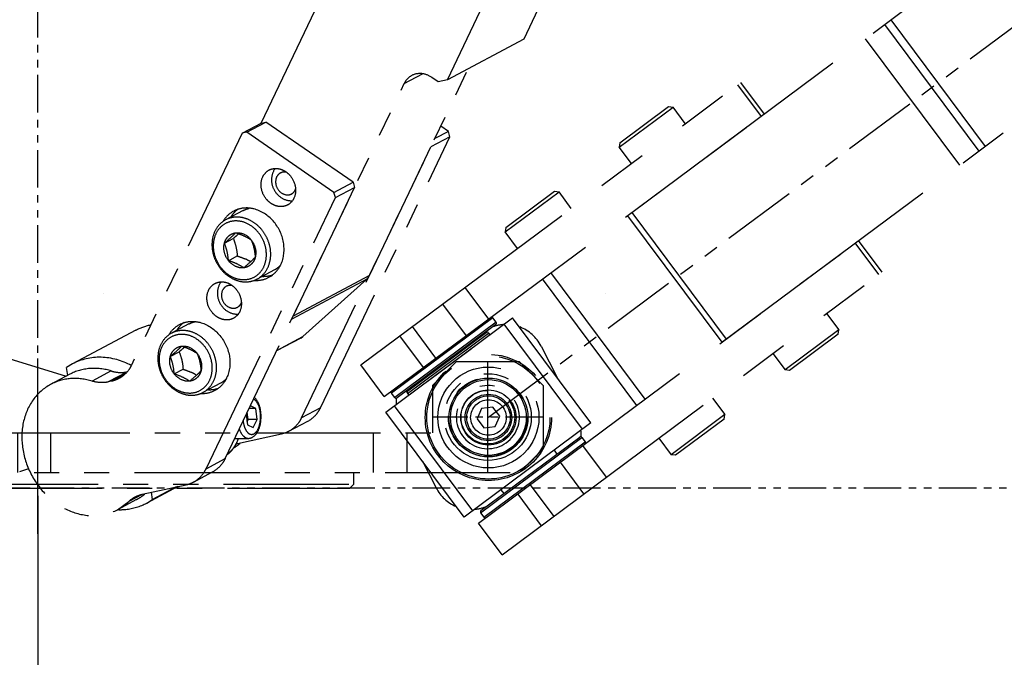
# Model space of a CAD drawing. Header units: millimetres. Extents: x 0 to 7560, y 0 to 5346.
# Tile 125 of 149: x 3840 to 3965, y 1999 to 2079. Entities that reach past the tile are written whole.
import ezdxf

# ---------------------------------------------------------------- set-up
doc = ezdxf.new("R2010")
doc.units = ezdxf.units.MM
for name, pattern in [('CENTER', [50.8, 31.75, -6.35, 6.35, -6.35]), ('PHANTOM', [63.5, 31.75, -6.35, 6.35, -6.35, 6.35, -6.35]), ('PHANTOM2', [31.75, 15.875, -3.175, 3.175, -3.175, 3.175, -3.175])]:
    doc.linetypes.add(name, pattern=pattern)
for name, color, linetype in [('DEFAULT_1', 7, 'CENTER'), ('DUMMY_BOLT_M3_8_SWPW_PBL105', 7, 'Continuous'), ('DUMMY_BOLT_M3_8_SWPW_PBL9', 7, 'Continuous'), ('DUMMY_BOLT_M5_10_PBL106', 7, 'Continuous'), ('DUMMY_BOLT_M5_10_PBL107', 7, 'Continuous'), ('DUMMY_BOLT_M5_10_PBL109', 7, 'Continuous'), ('DUMMY_BOLT_M5_10_PBL110', 7, 'Continuous'), ('DUMMY_BOLT_M5_10_PBL176', 7, 'Continuous'), ('DUMMY_BOLT_M5_10_PBL177', 7, 'Continuous'), ('M2002401_PBL98', 7, 'Continuous'), ('M2002501_PBL1482', 7, 'Continuous'), ('M2002501_PBL1595', 7, 'Continuous'), ('M2003001_PBL1', 7, 'Continuous'), ('M2302101_PBL100', 7, 'Continuous'), ('M2302101_PBL21', 7, 'Continuous'), ('M2302301_PBL22', 7, 'Continuous'), ('M2302301_PBL99', 7, 'Continuous'), ('M2302501_PBL108', 7, 'Continuous'), ('M2302701_PBL23', 7, 'Continuous'), ('M2303001_PBL15', 7, 'Continuous'), ('M2303201_PBL62', 7, 'Continuous'), ('M2410502_PBL135', 7, 'Continuous'), ('MISUMI_BD-13_PBL1594', 7, 'Continuous'), ('MISUMI_BD-13_PBL87', 7, 'Continuous'), ('MISUMI_BD-13_PBL88', 7, 'Continuous'), ('MISUMI_MS5-8_PBL1483', 7, 'Continuous'), ('MISUMI_MS5-8_PBL1484', 7, 'Continuous'), ('NSK_F687ZZ1_PBL101', 7, 'Continuous'), ('NSK_F687ZZ1_PBL102', 7, 'Continuous'), ('NSK_F687ZZ1_PBL1593', 7, 'Continuous')]:
    doc.layers.add(name, color=color, linetype=linetype)
doc.styles.add('ROMANS', font='romans.shx', dxfattribs={"oblique": 10, "bigfont": 'whgtxt.shx'})
doc.dimstyles.new('zeus', dxfattribs={"dimtxt": 30, "dimasz": 25, "dimexe": 1, "dimexo": 1, "dimgap": 10, "dimtad": 1, "dimdsep": 46, "dimtxsty": 'ROMANS', "dimcen": 0, "dimclrd": 1, "dimclre": 1, "dimclrt": 2, "dimazin": 2, "dimtfac": 1, "dimtmove": 0, "dimatfit": 3, "dimfxl": 1, "dimarcsym": 0})

# ---------------------------------------------------------------- blocks, each defined once
blk = doc.blocks.new('*D2344')
at = {"color": 1, "lineweight": -2, "ltscale": 0.3, "transparency": 16777216}
for p, q in [((3841.69, 2320.01), (3523.05, 2320.01)), ((3524.05, 2045.01), (3524.05, 2295.01)), ((3841.69, 2020.01), (3523.05, 2020.01))]:
    blk.add_line(p, q, dxfattribs=at)
at = {"color": 1, "ltscale": 0.3, "transparency": 16777216}
for points in [[(3519.88, 2295.01), (3528.21, 2295.01), (3524.05, 2320.01)], [(3519.88, 2045.01), (3528.21, 2045.01), (3524.05, 2020.01)]]:
    blk.add_solid(points, dxfattribs=at)
at = {"layer": 'Defpoints', "color": 0, "ltscale": 0.3, "transparency": 16777216}
for p in [(3524.05, 2320.01), (3842.69, 2320.01), (3842.69, 2020.01)]:
    blk.add_point(p, dxfattribs=at)
at = {"color": 2, "ltscale": 0.3, "transparency": 16777216, "insert": (3499.05, 2170.01), "char_height": 30, "attachment_point": 5, "rotation": 90, "style": 'ROMANS'}
blk.add_mtext('300', dxfattribs=at)
blk = doc.blocks.new('*D2345')
at = {"color": 1, "lineweight": -2, "ltscale": 0.3, "transparency": 16777216}
for p, q in [((3842.69, 2019.01), (3842.69, 1865.57)), ((5142.69, 2019.01), (5142.69, 1865.57)), ((3867.69, 1866.57), (5117.69, 1866.57))]:
    blk.add_line(p, q, dxfattribs=at)
at = {"color": 1, "ltscale": 0.3, "transparency": 16777216}
for points in [[(3867.69, 1870.74), (3867.69, 1862.41), (3842.69, 1866.57)], [(5117.69, 1870.74), (5117.69, 1862.41), (5142.69, 1866.57)]]:
    blk.add_solid(points, dxfattribs=at)
at = {"layer": 'Defpoints', "color": 0, "ltscale": 0.3, "transparency": 16777216}
for p in [(3842.69, 2020.01), (5142.69, 2020.01), (5142.69, 1866.57)]:
    blk.add_point(p, dxfattribs=at)
at = {"color": 2, "ltscale": 0.3, "transparency": 16777216, "insert": (4492.69, 1891.57), "char_height": 30, "attachment_point": 5, "style": 'ROMANS'}
blk.add_mtext('%%C1300', dxfattribs=at)
blk = doc.blocks.new('A$C1b45509c')
at = {"color": 6, "linetype": 'PHANTOM', "ltscale": 0.3}
blk.add_line((0, 0), (1000, 0), dxfattribs=at)
at = {"layer": 'DUMMY_BOLT_M3_8_SWPW_PBL105', "color": 6, "linetype": 'PHANTOM'}
for p, q in [((1000, 1.44), (998.75, 0.72)), ((1001.25, 0.72), (1000, 1.44)), ((998.75, 0.72), (998.75, -0.72)), ((1001.25, -0.72), (1001.25, 0.72)), ((998.75, -0.72), (1000, -1.44)), ((1000, -1.44), (1001.25, -0.72))]:
    blk.add_line(p, q, dxfattribs=at)
for radius in [3.5, 2.95, 2.75, 2.25]:
    blk.add_circle((1000, 0), radius, dxfattribs=at)
at = {"layer": 'DUMMY_BOLT_M5_10_PBL106', "color": 6, "linetype": 'PHANTOM'}
for p, q in [((975.75, -15), (975.75, -17.6)), ((984.25, -15), (984.25, -17.6)), ((984.25, -17.6), (975.75, -17.6)), ((976.15, -18), (975.75, -17.6)), ((983.85, -18), (976.15, -18)), ((983.85, -18), (984.25, -17.6))]:
    blk.add_line(p, q, dxfattribs=at)
at = {"layer": 'DUMMY_BOLT_M5_10_PBL107', "color": 6, "linetype": 'PHANTOM'}
for p, q in [((976.15, 18), (975.75, 17.6)), ((975.75, 15), (975.75, 17.6)), ((975.75, 17.6), (984.25, 17.6)), ((976.15, 18), (983.85, 18)), ((983.85, 18), (984.25, 17.6)), ((984.25, 15), (984.25, 17.6))]:
    blk.add_line(p, q, dxfattribs=at)
at = {"layer": 'DUMMY_BOLT_M5_10_PBL109', "color": 6, "linetype": 'PHANTOM'}
for p, q in [((957.75, -15), (957.75, -17.6)), ((966.25, -15), (966.25, -17.6)), ((966.25, -17.6), (957.75, -17.6)), ((958.15, -18), (957.75, -17.6)), ((965.85, -18), (958.15, -18)), ((965.85, -18), (966.25, -17.6))]:
    blk.add_line(p, q, dxfattribs=at)
at = {"layer": 'DUMMY_BOLT_M5_10_PBL110', "color": 6, "linetype": 'PHANTOM'}
for p, q in [((958.15, 18), (957.75, 17.6)), ((957.75, 15), (957.75, 17.6)), ((957.75, 17.6), (966.25, 17.6)), ((958.15, 18), (965.85, 18)), ((965.85, 18), (966.25, 17.6)), ((966.25, 15), (966.25, 17.6))]:
    blk.add_line(p, q, dxfattribs=at)
at = {"layer": 'M2002401_PBL98', "color": 6, "linetype": 'PHANTOM'}
for p, q in [((995.8, 8.3), (995.8, 8.9)), ((1004.2, 8.3), (1004.2, 8.9)), ((990, 8.3), (990, -8.3)), ((990, 8.3), (1010, 8.3)), ((991.34, 8.3), (991.34, -8.3)), ((1008.66, 8.3), (1008.66, -8.3)), ((1010, 8.3), (1010, -8.3)), ((1010, -8.3), (990, -8.3))]:
    blk.add_line(p, q, dxfattribs=at)
at = {"layer": 'M2002501_PBL1595', "color": 6, "linetype": 'PHANTOM'}
for radius in [5, 4.8]:
    blk.add_circle((1000, 0), radius, dxfattribs=at)
at = {"layer": 'M2302101_PBL100', "color": 6, "linetype": 'PHANTOM'}
for p, q in [((949, -15), (949, -10)), ((949.5, -15), (949.5, -10)), ((1009, -10), (949.5, -10)), ((992.54, -15), (992.54, -10)), ((996.07, -15), (996.07, -10)), ((1000.85, -10), (1000.85, -15)), ((1002.82, -10), (1002.82, -15)), ((1009, -10), (1009, -15)), ((1009, -15), (949, -15))]:
    blk.add_line(p, q, dxfattribs=at)
at = {"layer": 'M2302301_PBL99', "color": 6, "linetype": 'PHANTOM'}
for p, q in [((949, 15), (949, 10)), ((1009, 15), (949, 15)), ((949.5, 15), (949.5, 10)), ((992.54, 15), (992.54, 10)), ((996.07, 15), (996.07, 10)), ((1000.85, 10), (1000.85, 15)), ((1002.82, 10), (1002.82, 15)), ((1009, 15), (1009, 10)), ((1009, 10), (949.5, 10))]:
    blk.add_line(p, q, dxfattribs=at)
at = {"layer": 'M2302501_PBL108', "color": 6, "linetype": 'PHANTOM'}
for p, q in [((970.59, 10), (917, 10)), ((929, -10), (929, 10)), ((930, -10), (930, 10)), ((933, 10), (933, -10)), ((969.91, -10), (969.91, 10)), ((970.59, -10), (970.59, 10)), ((982.68, 10), (982.68, -10)), ((984, 10), (984, -10)), ((969.91, -10), (915, -10))]:
    blk.add_line(p, q, dxfattribs=at)
at = {"layer": 'M2410502_PBL135', "color": 6, "linetype": 'PHANTOM'}
for p, q in [((1010, -0.55), (1010.64, 3.21)), ((989.24, -3.28), (990, 1.14))]:
    blk.add_line(p, q, dxfattribs=at)
for centre, start, end in [((995.86, 5.73), 139.5932, 148.9348), ((1005.71, 4.05), 58.6539, 76.8989), ((1005.71, 4.05), 350.32, 30.6802), ((994.17, -4.12), 170.32, 212.9329), ((994.17, -4.12), 236.9876, 253.9887), ((1004.03, -5.8), 321.0903, 329.8594)]:
    blk.add_arc(centre, 5, start, end, dxfattribs=at)
at = {"layer": 'MISUMI_BD-13_PBL1594', "color": 6, "linetype": 'PHANTOM'}
blk.add_circle((1000, 0), 6.4, dxfattribs=at)
at = {"layer": 'MISUMI_BD-13_PBL87', "color": 6, "linetype": 'PHANTOM'}
for p, q in [((993.6, -8.55), (993.62, -8.3)), ((993.62, -8.55), (993.6, -8.55)), ((1006.4, -8.55), (993.6, -8.55)), ((1003.5, -8.3), (996.5, -8.3)), ((1006.4, -8.55), (1006.38, -8.3)), ((1006.38, -8.55), (1006.4, -8.55))]:
    blk.add_line(p, q, dxfattribs=at)
at = {"layer": 'MISUMI_BD-13_PBL88', "color": 6, "linetype": 'PHANTOM'}
for p, q in [((993.6, -8.8), (993.62, -8.55)), ((1006.4, -8.8), (1006.38, -8.55)), ((994.72, -8.9), (993.6, -8.8)), ((1006.4, -8.8), (993.6, -8.8)), ((1005.28, -8.9), (1006.4, -8.8))]:
    blk.add_line(p, q, dxfattribs=at)
at = {"layer": 'NSK_F687ZZ1_PBL101', "color": 6, "linetype": 'PHANTOM'}
for p, q in [((992, -9.1), (992, -9.8)), ((992, -9.1), (1008, -9.1)), ((992, -9.8), (1008, -9.8)), ((992.2, -8.9), (1007.8, -8.9)), ((1008, -9.1), (1008, -9.8))]:
    blk.add_line(p, q, dxfattribs=at)
for centre, start, end in [((992.2, -9.1), 90, 180), ((992.2, -9.8), 180, 270), ((1007.8, -9.1), 0, 90), ((1007.8, -9.8), 270, 0)]:
    blk.add_arc(centre, 0.2, start, end, dxfattribs=at)
at = {"layer": 'NSK_F687ZZ1_PBL102', "color": 6, "linetype": 'PHANTOM'}
for p, q in [((992, 9.1), (992, 9.8)), ((1008, 9.8), (992, 9.8)), ((1008, 9.1), (992, 9.1)), ((1007.8, 8.9), (992.2, 8.9)), ((1008, 9.1), (1008, 9.8))]:
    blk.add_line(p, q, dxfattribs=at)
for centre, start, end in [((992.2, 9.8), 90, 180), ((1007.8, 9.8), 0, 90), ((992.2, 9.1), 180, 270), ((1007.8, 9.1), 270, 0)]:
    blk.add_arc(centre, 0.2, start, end, dxfattribs=at)
at = {"layer": 'NSK_F687ZZ1_PBL1593', "color": 6, "linetype": 'PHANTOM'}
for radius in [8, 7.8]:
    blk.add_circle((1000, 0), radius, dxfattribs=at)
blk = doc.blocks.new('A$Cd3e621cd')
at = {"color": 6, "linetype": 'PHANTOM2', "ltscale": 0.3}
for p, q in [((-4.22, 9), (-52.78, 9)), ((64, 9), (50, 9))]:
    blk.add_line(p, q, dxfattribs=at)
at = {"layer": 'DEFAULT_1', "color": 6, "linetype": 'PHANTOM2'}
for p, q in [((0, -5.78), (0, 17)), ((57, 2), (57, 16))]:
    blk.add_line(p, q, dxfattribs=at)
at = {"layer": 'M2003001_PBL1', "color": 6, "linetype": 'PHANTOM2'}
for p, q in [((-52.78, 13), (-51.28, 16)), ((-51.28, 16), (-5.72, 16)), ((-9.72, 16), (-11.22, 13)), ((-4.22, 13), (-5.72, 16)), ((53, 16), (50, 13)), ((61, 16), (53, 16)), ((64, 13), (61, 16)), ((-52.78, 13), (-52.78, 5)), ((-52.78, 13), (-11.22, 13)), ((-11.22, 13), (-11.22, 5)), ((-4.22, 13), (-4.22, 7)), ((50, 13), (50, 7)), ((64, 13), (64, 5)), ((-4.22, 7), (50, 7)), ((-2.58, 7), (-2.58, 2)), ((1.59, 7), (1.59, 2)), ((42.48, 7), (42.48, 2)), ((46.73, 7), (46.73, 2)), ((-11.22, 5), (-52.78, 5)), ((-51.28, 2), (-52.78, 5)), ((-11.22, 5), (-9.72, 2)), ((61, 2), (64, 5)), ((-51.28, 2), (61, 2)), ((-40, 0.5), (-40, 2)), ((40, 0.5), (40, 2)), ((-40, 0.5), (40, 0.5)), ((-40, 0.5), (-39.5, 0)), ((-39.5, 0), (39.5, 0)), ((40, 0.5), (39.5, 0))]:
    blk.add_line(p, q, dxfattribs=at)
for radius in [5.5, 5, 3.4]:
    blk.add_circle((57, 9), radius, dxfattribs=at)
for centre, radius, start, end in [((-7.48, 11.69), 2.53, 134.8833, 135.1918), ((57, 9), 4, 165, 105), ((-7.48, 6.31), 2.53, 224.8082, 225.1168)]:
    blk.add_arc(centre, radius, start, end, dxfattribs=at)
for points, knots in [([(-9.3, 13.49), (-9.21, 13.63), (-9, 13.88), (-8.66, 14.18), (-8.29, 14.4), (-7.91, 14.5), (-7.52, 14.5), (-7.14, 14.4), (-6.78, 14.19), (-6.29, 13.76), (-5.77, 12.98), (-5.32, 11.82), (-5.03, 10.46), (-4.97, 9.5), (-4.97, 9)], [0, 0, 0, 0, 0.058762, 0.111827, 0.160032, 0.204893, 0.248546, 0.293387, 0.341555, 0.394575, 0.517653, 0.663516, 0.827007, 1, 1, 1, 1]), ([(-9.26, 13.48), (-9.1, 13.63), (-8.77, 13.89), (-8.34, 14), (-8.15, 14)], [0, 0, 0, 0, 0.532215, 1, 1, 1, 1]), ([(-8.15, 14), (-7.98, 14), (-7.63, 13.93), (-7.15, 13.62), (-6.72, 13.14), (-6.35, 12.52), (-6.04, 11.76), (-5.74, 10.58), (-5.65, 9.64), (-5.65, 9)], [0, 0, 0, 0, 0.082259, 0.173031, 0.277728, 0.398218, 0.533742, 0.68181, 1, 1, 1, 1]), ([(-10.47, 9), (-10.47, 9.43), (-10.42, 10.29), (-10.19, 11.5), (-9.84, 12.58), (-9.5, 13.22), (-9.3, 13.49)], [0, 0, 0, 0, 0.277295, 0.542886, 0.786384, 1, 1, 1, 1]), ([(-9.45, 13.27), (-9.43, 13.29), (-9.38, 13.36), (-9.32, 13.42), (-9.27, 13.47)], [0, 0, 0, 0, 0.255652, 1, 1, 1, 1]), ([(-9.3, 4.51), (-9.5, 4.78), (-9.84, 5.42), (-10.19, 6.5), (-10.42, 7.71), (-10.47, 8.57), (-10.47, 9)], [0, 0, 0, 0, 0.213616, 0.457114, 0.722705, 1, 1, 1, 1]), ([(-4.97, 9), (-4.97, 8.5), (-5.03, 7.54), (-5.32, 6.18), (-5.77, 5.02), (-6.29, 4.24), (-6.78, 3.81), (-7.14, 3.6), (-7.52, 3.5), (-7.91, 3.5), (-8.29, 3.6), (-8.66, 3.82), (-9, 4.12), (-9.21, 4.37), (-9.3, 4.51)], [0, 0, 0, 0, 0.172993, 0.336484, 0.482347, 0.605425, 0.658445, 0.706613, 0.751454, 0.795107, 0.839968, 0.888173, 0.941238, 1, 1, 1, 1]), ([(-5.65, 9), (-5.65, 8.36), (-5.74, 7.42), (-6.04, 6.24), (-6.35, 5.48), (-6.72, 4.86), (-7.15, 4.38), (-7.63, 4.07), (-7.98, 4), (-8.15, 4)], [0, 0, 0, 0, 0.31819, 0.466258, 0.601782, 0.722272, 0.826969, 0.917741, 1, 1, 1, 1]), ([(-9.27, 4.53), (-9.29, 4.55), (-9.35, 4.61), (-9.41, 4.68), (-9.45, 4.73)], [0, 0, 0, 0, 0.244451, 1, 1, 1, 1]), ([(-8.15, 4), (-8.34, 4), (-8.77, 4.11), (-9.1, 4.37), (-9.26, 4.52)], [0, 0, 0, 0, 0.467785, 1, 1, 1, 1])]:
    blk.add_open_spline(points, degree=3, knots=knots, dxfattribs=at)
blk = doc.blocks.new('A$C0b773972')
at = {"layer": 'DUMMY_BOLT_M3_8_SWPW_PBL9', "color": 6, "linetype": 'PHANTOM2'}
for p, q in [((-474.45, -1041.48), (-475.3, -1041.48)), ((-474.45, -1041.48), (-475.12, -1041.11)), ((-474.26, -1042.87), (-474.45, -1041.48)), ((-475.65, -1042.21), (-475.47, -1043.52)), ((-475.39, -1042.87), (-475.51, -1041.93)), ((-475.52, -1043.14), (-475.39, -1042.87)), ((-475.47, -1043.52), (-474.77, -1043.89)), ((-474.26, -1042.87), (-475.39, -1042.87)), ((-474.77, -1043.89), (-474.26, -1042.87)), ((-477.1, -1045.25), (-475.39, -1045.25))]:
    blk.add_line(p, q, dxfattribs=at)
blk.add_arc((-477.7, -1044.39), 1.09, 302.9829, 304.7885, dxfattribs=at)
for points, knots in [([(-474.87, -1045.11), (-474.51, -1044.92), (-473.94, -1044.11), (-473.71, -1042.69), (-473.84, -1041.24), (-474.29, -1040.34), (-474.62, -1040.06)], [0, 0, 0, 0, 0.221021, 0.489786, 0.766771, 1, 1, 1, 1]), ([(-474.67, -1044.67), (-474.37, -1044.51), (-473.93, -1043.72), (-473.77, -1042.44), (-473.95, -1041.18), (-474.43, -1040.42), (-474.73, -1040.29)], [0, 0, 0, 0, 0.212377, 0.506508, 0.796382, 1, 1, 1, 1]), ([(-476.05, -1043.02), (-476.02, -1043.29), (-475.91, -1043.79), (-475.61, -1044.41), (-475.16, -1044.79), (-474.8, -1044.74), (-474.67, -1044.67)], [0, 0, 0, 0, 0.335169, 0.611447, 0.819102, 1, 1, 1, 1]), ([(-476.53, -1044.05), (-476.42, -1044.37), (-476.18, -1044.9), (-475.63, -1045.25), (-475.39, -1045.25)], [0, 0, 0, 0, 0.584773, 1, 1, 1, 1])]:
    blk.add_open_spline(points, degree=3, knots=knots, dxfattribs=at)
blk.add_open_spline([(-475.39, -1045.25), (-475.21, -1045.25), (-475.03, -1045.2), (-474.87, -1045.11)], degree=3, dxfattribs=at)
at = {"layer": 'DUMMY_BOLT_M5_10_PBL176', "color": 6, "linetype": 'PHANTOM2'}
for p, q in [((-476.04, -1016.37), (-478.27, -1017.55)), ((-478.41, -1020.51), (-477.29, -1019.91)), ((-477.9, -1022.73), (-476.78, -1022.13)), ((-472.05, -1023.87), (-474.27, -1025.05))]:
    blk.add_line(p, q, dxfattribs=at)
for centre, radius, start, end in [((-478.45, -1028.49), 6.56, 59.0835, 65.3133), ((-473.47, -1021.21), 3.02, 298.1259, 314.7959)]:
    blk.add_arc(centre, radius, start, end, dxfattribs=at)
blk.add_open_spline([(-476.04, -1016.37), (-475.8, -1016.24), (-475.53, -1016.14), (-475.26, -1016.08)], degree=3, dxfattribs=at)
for points, knots in [([(-478.27, -1017.55), (-478.65, -1017.76), (-479.36, -1018.37), (-479.74, -1019.21), (-479.86, -1019.65)], [0, 0, 0, 0, 0.487836, 1, 1, 1, 1]), ([(-473.21, -1022.9), (-473.09, -1022.45), (-473.04, -1021.45), (-473.46, -1020.02), (-474.32, -1018.79), (-475.51, -1017.93), (-476.85, -1017.59), (-478.17, -1017.84), (-479.22, -1018.68), (-479.6, -1019.48), (-479.71, -1019.91)], [0, 0, 0, 0, 0.128431, 0.263071, 0.398464, 0.528788, 0.650762, 0.765848, 0.880049, 1, 1, 1, 1]), ([(-472.68, -1022.96), (-472.58, -1022.57), (-472.49, -1021.75), (-472.7, -1020.52), (-473.23, -1019.35), (-474.01, -1018.36), (-475, -1017.63), (-476.11, -1017.21), (-477.24, -1017.16), (-477.95, -1017.39), (-478.27, -1017.55)], [0, 0, 0, 0, 0.125134, 0.255668, 0.388883, 0.52129, 0.649629, 0.771841, 0.887876, 1, 1, 1, 1]), ([(-479.86, -1019.65), (-479.96, -1020.04), (-480.04, -1020.86), (-479.83, -1022.09), (-479.31, -1023.25), (-478.52, -1024.25), (-477.53, -1024.98), (-476.43, -1025.4), (-475.29, -1025.45), (-474.58, -1025.22), (-474.27, -1025.05)], [0, 0, 0, 0, 0.125134, 0.255668, 0.388883, 0.52129, 0.649629, 0.771841, 0.887876, 1, 1, 1, 1]), ([(-479.71, -1019.91), (-479.83, -1020.37), (-479.89, -1021.36), (-479.46, -1022.8), (-478.6, -1024.03), (-477.41, -1024.88), (-476.07, -1025.22), (-474.75, -1024.97), (-473.7, -1024.14), (-473.32, -1023.33), (-473.21, -1022.9)], [0, 0, 0, 0, 0.128431, 0.263071, 0.398464, 0.528788, 0.650762, 0.765848, 0.880049, 1, 1, 1, 1]), ([(-478.41, -1020.51), (-478.37, -1020.34), (-478.23, -1020), (-477.9, -1019.59), (-477.47, -1019.3), (-477.14, -1019.21), (-476.97, -1019.19)], [0, 0, 0, 0, 0.260341, 0.510146, 0.75442, 1, 1, 1, 1]), ([(-478.41, -1020.51), (-478.27, -1020.39), (-477.78, -1019.97), (-477.3, -1019.52), (-476.97, -1019.19)], [0, 0, 0, 0, 0.282796, 1, 1, 1, 1]), ([(-476.6, -1019.31), (-476.66, -1019.36), (-476.88, -1019.57), (-477.11, -1019.76), (-477.29, -1019.91)], [0, 0, 0, 0, 0.240471, 1, 1, 1, 1]), ([(-477.29, -1019.91), (-477.15, -1020.26), (-476.91, -1020.98), (-476.81, -1021.74), (-476.78, -1022.13)], [0, 0, 0, 0, 0.488963, 1, 1, 1, 1]), ([(-476.97, -1019.19), (-476.62, -1019.15), (-475.85, -1019.29), (-475.26, -1019.78), (-475.02, -1020.09)], [0, 0, 0, 0, 0.478343, 1, 1, 1, 1]), ([(-476.97, -1019.19), (-476.61, -1019.3), (-475.94, -1019.55), (-475.31, -1019.9), (-475.02, -1020.09)], [0, 0, 0, 0, 0.527414, 1, 1, 1, 1]), ([(-475.02, -1020.09), (-474.88, -1020.43), (-474.64, -1021.16), (-474.54, -1021.92), (-474.51, -1022.3)], [0, 0, 0, 0, 0.488967, 1, 1, 1, 1]), ([(-475.02, -1020.09), (-474.78, -1020.4), (-474.42, -1021.12), (-474.41, -1021.94), (-474.51, -1022.3)], [0, 0, 0, 0, 0.511387, 1, 1, 1, 1]), ([(-477.9, -1022.73), (-478.14, -1022.42), (-478.5, -1021.69), (-478.51, -1020.88), (-478.41, -1020.51)], [0, 0, 0, 0, 0.511387, 1, 1, 1, 1]), ([(-477.9, -1022.73), (-477.93, -1022.34), (-478.03, -1021.58), (-478.27, -1020.85), (-478.41, -1020.51)], [0, 0, 0, 0, 0.511037, 1, 1, 1, 1]), ([(-475.95, -1023.63), (-476.3, -1023.67), (-477.07, -1023.52), (-477.66, -1023.03), (-477.9, -1022.73)], [0, 0, 0, 0, 0.478343, 1, 1, 1, 1]), ([(-475.95, -1023.63), (-476.23, -1023.44), (-476.86, -1023.09), (-477.54, -1022.84), (-477.9, -1022.73)], [0, 0, 0, 0, 0.472586, 1, 1, 1, 1]), ([(-476.78, -1022.13), (-476.68, -1022.16), (-476.32, -1022.28), (-475.97, -1022.42), (-475.71, -1022.53)], [0, 0, 0, 0, 0.255258, 1, 1, 1, 1]), ([(-474.51, -1022.3), (-474.61, -1022.4), (-475.07, -1022.86), (-475.56, -1023.29), (-475.95, -1023.63)], [0, 0, 0, 0, 0.212023, 1, 1, 1, 1]), ([(-474.51, -1022.3), (-474.55, -1022.48), (-474.69, -1022.81), (-475.02, -1023.22), (-475.45, -1023.51), (-475.78, -1023.6), (-475.95, -1023.63)], [0, 0, 0, 0, 0.260341, 0.510146, 0.75442, 1, 1, 1, 1]), ([(-474.27, -1025.05), (-473.88, -1024.85), (-473.18, -1024.24), (-472.79, -1023.4), (-472.68, -1022.96)], [0, 0, 0, 0, 0.487836, 1, 1, 1, 1])]:
    blk.add_open_spline(points, degree=3, knots=knots, dxfattribs=at)
at = {"layer": 'DUMMY_BOLT_M5_10_PBL177', "color": 6, "linetype": 'PHANTOM2'}
for p, q in [((-482.9, -1030.74), (-485.13, -1031.93)), ((-485.27, -1034.87), (-484.15, -1034.27)), ((-484.77, -1037.09), (-483.65, -1036.49)), ((-478.91, -1038.25), (-481.13, -1039.43))]:
    blk.add_line(p, q, dxfattribs=at)
for centre, radius, start, end in [((-485.37, -1042.84), 6.56, 58.5392, 64.878), ((-480.33, -1035.58), 3.02, 298.126, 314.713)]:
    blk.add_arc(centre, radius, start, end, dxfattribs=at)
for points, knots in [([(-479.55, -1037.36), (-479.44, -1036.98), (-479.35, -1036.15), (-479.56, -1034.92), (-480.07, -1033.75), (-480.86, -1032.75), (-481.85, -1032.01), (-482.96, -1031.59), (-484.1, -1031.53), (-484.81, -1031.76), (-485.13, -1031.93)], [0, 0, 0, 0, 0.124992, 0.255447, 0.388654, 0.521109, 0.649519, 0.771793, 0.887863, 1, 1, 1, 1]), ([(-485.13, -1031.93), (-485.51, -1032.13), (-486.2, -1032.73), (-486.59, -1033.56), (-486.71, -1034)], [0, 0, 0, 0, 0.488048, 1, 1, 1, 1]), ([(-480.08, -1037.31), (-479.95, -1036.85), (-479.89, -1035.86), (-480.31, -1034.42), (-481.16, -1033.19), (-482.34, -1032.32), (-483.69, -1031.97), (-485.01, -1032.21), (-486.06, -1033.03), (-486.45, -1033.83), (-486.57, -1034.26)], [0, 0, 0, 0, 0.128271, 0.262836, 0.398273, 0.528742, 0.650884, 0.766059, 0.880207, 1, 1, 1, 1]), ([(-486.71, -1034), (-486.81, -1034.38), (-486.9, -1035.21), (-486.7, -1036.44), (-486.18, -1037.61), (-485.39, -1038.61), (-484.4, -1039.35), (-483.29, -1039.77), (-482.16, -1039.82), (-481.44, -1039.6), (-481.13, -1039.43)], [0, 0, 0, 0, 0.124992, 0.255447, 0.388654, 0.521109, 0.649519, 0.771793, 0.887863, 1, 1, 1, 1]), ([(-485.27, -1034.87), (-485.22, -1034.7), (-485.09, -1034.37), (-484.75, -1033.96), (-484.32, -1033.67), (-483.99, -1033.58), (-483.82, -1033.56)], [0, 0, 0, 0, 0.260123, 0.509809, 0.754147, 1, 1, 1, 1]), ([(-485.27, -1034.87), (-485.13, -1034.75), (-484.63, -1034.33), (-484.15, -1033.89), (-483.82, -1033.56)], [0, 0, 0, 0, 0.282895, 1, 1, 1, 1]), ([(-483.46, -1033.69), (-483.52, -1033.73), (-483.74, -1033.93), (-483.97, -1034.13), (-484.15, -1034.27)], [0, 0, 0, 0, 0.240607, 1, 1, 1, 1]), ([(-483.82, -1033.56), (-483.47, -1033.52), (-482.7, -1033.67), (-482.11, -1034.17), (-481.87, -1034.48)], [0, 0, 0, 0, 0.478428, 1, 1, 1, 1]), ([(-483.82, -1033.56), (-483.46, -1033.68), (-482.78, -1033.93), (-482.16, -1034.29), (-481.87, -1034.48)], [0, 0, 0, 0, 0.527102, 1, 1, 1, 1]), ([(-486.57, -1034.26), (-486.69, -1034.72), (-486.75, -1035.71), (-486.33, -1037.14), (-485.48, -1038.38), (-484.3, -1039.24), (-482.95, -1039.6), (-481.63, -1039.36), (-480.58, -1038.54), (-480.19, -1037.73), (-480.08, -1037.31)], [0, 0, 0, 0, 0.128271, 0.262836, 0.398273, 0.528742, 0.650884, 0.766059, 0.880207, 1, 1, 1, 1]), ([(-484.77, -1037.09), (-485.01, -1036.78), (-485.36, -1036.05), (-485.37, -1035.24), (-485.27, -1034.87)], [0, 0, 0, 0, 0.511648, 1, 1, 1, 1]), ([(-484.77, -1037.09), (-484.8, -1036.7), (-484.89, -1035.94), (-485.13, -1035.21), (-485.27, -1034.87)], [0, 0, 0, 0, 0.51132, 1, 1, 1, 1]), ([(-484.15, -1034.27), (-484.01, -1034.62), (-483.77, -1035.34), (-483.68, -1036.1), (-483.65, -1036.49)], [0, 0, 0, 0, 0.48868, 1, 1, 1, 1]), ([(-481.87, -1034.48), (-481.74, -1034.82), (-481.5, -1035.55), (-481.4, -1036.31), (-481.37, -1036.7)], [0, 0, 0, 0, 0.488684, 1, 1, 1, 1]), ([(-481.87, -1034.48), (-481.63, -1034.79), (-481.28, -1035.52), (-481.28, -1036.33), (-481.37, -1036.7)], [0, 0, 0, 0, 0.511648, 1, 1, 1, 1]), ([(-483.65, -1036.49), (-483.55, -1036.52), (-483.2, -1036.64), (-482.84, -1036.78), (-482.59, -1036.9)], [0, 0, 0, 0, 0.255172, 1, 1, 1, 1]), ([(-482.82, -1038), (-483.17, -1038.04), (-483.94, -1037.89), (-484.53, -1037.39), (-484.77, -1037.09)], [0, 0, 0, 0, 0.478428, 1, 1, 1, 1]), ([(-482.82, -1038), (-483.1, -1037.81), (-483.73, -1037.46), (-484.41, -1037.21), (-484.77, -1037.09)], [0, 0, 0, 0, 0.472898, 1, 1, 1, 1]), ([(-481.37, -1036.7), (-481.47, -1036.79), (-481.94, -1037.25), (-482.43, -1037.67), (-482.82, -1038)], [0, 0, 0, 0, 0.211908, 1, 1, 1, 1]), ([(-481.37, -1036.7), (-481.42, -1036.87), (-481.56, -1037.2), (-481.89, -1037.61), (-482.32, -1037.89), (-482.65, -1037.98), (-482.82, -1038)], [0, 0, 0, 0, 0.260123, 0.509809, 0.754147, 1, 1, 1, 1]), ([(-481.13, -1039.43), (-480.75, -1039.23), (-480.05, -1038.63), (-479.66, -1037.8), (-479.55, -1037.36)], [0, 0, 0, 0, 0.488048, 1, 1, 1, 1])]:
    blk.add_open_spline(points, degree=3, knots=knots, dxfattribs=at)
blk.add_open_spline([(-482.9, -1030.74), (-482.66, -1030.61), (-482.39, -1030.52), (-482.12, -1030.46)], degree=3, dxfattribs=at)
at = {"layer": 'M2002501_PBL1482', "color": 6, "linetype": 'PHANTOM2'}
blk.add_arc((-479.76, -1044.62), 3.12, 320.1597, 324.8095, dxfattribs=at)
for points, knots in [([(-477.21, -1046.42), (-477.16, -1046.34), (-476.92, -1045.98), (-476.75, -1045.58), (-476.64, -1045.27)], [0, 0, 0, 0, 0.230959, 1, 1, 1, 1]), ([(-478.03, -1047.28), (-477.97, -1047.24), (-477.7, -1047.04), (-477.48, -1046.79), (-477.33, -1046.58)], [0, 0, 0, 0, 0.229037, 1, 1, 1, 1]), ([(-477.99, -1047.14), (-477.94, -1047.11), (-477.7, -1046.97), (-477.5, -1046.78), (-477.37, -1046.62)], [0, 0, 0, 0, 0.231724, 1, 1, 1, 1])]:
    blk.add_open_spline(points, degree=3, knots=knots, dxfattribs=at)
at = {"layer": 'M2302101_PBL21', "color": 6, "linetype": 'PHANTOM2'}
for p, q in [((-476.16, -1006.57), (-473.74, -1005.28)), ((-475.57, -1006.44), (-473.16, -1005.16)), ((-473.74, -1005.28), (-473.16, -1005.16)), ((-462.12, -1012.77), (-473.16, -1005.16)), ((-476.16, -1006.57), (-490.19, -1035.98)), ((-475.57, -1006.44), (-476.16, -1006.57)), ((-464.54, -1014.06), (-475.57, -1006.44)), ((-464.54, -1014.06), (-462.12, -1012.77)), ((-462.12, -1012.77), (-461.92, -1013.44)), ((-478.32, -1047.81), (-461.92, -1013.44)), ((-464.34, -1014.73), (-464.54, -1014.06)), ((-464.34, -1014.73), (-461.92, -1013.44)), ((-480.74, -1049.1), (-464.34, -1014.73)), ((-498.01, -1037.13), (-500.43, -1038.42)), ((-492.74, -1036.71), (-495.16, -1038)), ((-490.77, -1036.84), (-493.14, -1038.1)), ((-491.06, -1037.14), (-492.69, -1038.01)), ((-492.69, -1038.01), (-493.14, -1038.1)), ((-480.74, -1049.1), (-478.32, -1047.81)), ((-482.33, -1050.79), (-479.91, -1049.51)), ((-488.82, -1052.34), (-483.24, -1051.13)), ((-488.82, -1052.35), (-490.53, -1053.26)), ((-489.55, -1053.01), (-491.96, -1054.3)), ((-491.96, -1054.3), (-490.53, -1053.26))]:
    blk.add_line(p, q, dxfattribs=at)
for centre, radius, start, end in [((-474.62, -1018.97), 3.47, 136.3755, 137.7967), ((-474.66, -1018.93), 3.41, 125.9032, 136.3914), ((-475.4, -1019.64), 3.71, 144.0389, 148.8401), ((-474.5, -1019.07), 3.63, 137.8677, 147.8326), ((-481.36, -1033.45), 3.63, 137.8677, 147.8326), ((-481.48, -1033.35), 3.47, 136.3755, 137.7967), ((-481.52, -1033.31), 3.41, 125.9032, 136.3914), ((-482.26, -1034.01), 3.71, 144.0386, 148.7816), ((-492.53, -1047.42), 6.34, 298.0766, 306.942), ((-492.57, -1047.36), 6.41, 306.9339, 309.289)]:
    blk.add_arc(centre, radius, start, end, dxfattribs=at)
for points, knots in [([(-473.55, -1012.09), (-473.51, -1012), (-473.31, -1011.66), (-473.01, -1011.38), (-472.76, -1011.24)], [0, 0, 0, 0, 0.257611, 1, 1, 1, 1]), ([(-472.76, -1011.24), (-472.56, -1011.13), (-472.1, -1011), (-471.38, -1011.06), (-470.69, -1011.36), (-469.89, -1012.05), (-469.3, -1013.26), (-469.4, -1014.36), (-469.61, -1014.81)], [0, 0, 0, 0, 0.113144, 0.230787, 0.355275, 0.486055, 0.751386, 1, 1, 1, 1]), ([(-470.4, -1015.65), (-470.6, -1015.76), (-471.06, -1015.9), (-471.78, -1015.84), (-472.47, -1015.53), (-473.27, -1014.84), (-473.87, -1013.63), (-473.77, -1012.54), (-473.55, -1012.09)], [0, 0, 0, 0, 0.113144, 0.230787, 0.355275, 0.486055, 0.751386, 1, 1, 1, 1]), ([(-469.61, -1014.81), (-469.65, -1014.9), (-469.85, -1015.24), (-470.15, -1015.52), (-470.4, -1015.65)], [0, 0, 0, 0, 0.257611, 1, 1, 1, 1]), ([(-471.27, -1023.22), (-470.86, -1022.37), (-470.67, -1020.28), (-472, -1017.56), (-474.14, -1016.13), (-476, -1015.98), (-476.87, -1016.24), (-477.24, -1016.44)], [0, 0, 0, 0, 0.249324, 0.515409, 0.768544, 0.886528, 1, 1, 1, 1]), ([(-472.78, -1024.83), (-472.29, -1024.57), (-471.72, -1024.04), (-471.35, -1023.39), (-471.27, -1023.22)], [0, 0, 0, 0, 0.742242, 1, 1, 1, 1]), ([(-474.6, -1025.22), (-474.44, -1025.23), (-473.82, -1025.22), (-473.19, -1025.05), (-472.78, -1024.83)], [0, 0, 0, 0, 0.255855, 1, 1, 1, 1]), ([(-477.26, -1030.03), (-477.46, -1030.13), (-477.92, -1030.27), (-478.64, -1030.21), (-479.33, -1029.91), (-480.13, -1029.22), (-480.73, -1028.01), (-480.63, -1026.91), (-480.41, -1026.46)], [0, 0, 0, 0, 0.113144, 0.230787, 0.355275, 0.486055, 0.751386, 1, 1, 1, 1]), ([(-480.41, -1026.46), (-480.37, -1026.37), (-480.18, -1026.03), (-479.87, -1025.75), (-479.62, -1025.62)], [0, 0, 0, 0, 0.257611, 1, 1, 1, 1]), ([(-479.62, -1025.62), (-479.42, -1025.51), (-478.96, -1025.37), (-478.24, -1025.43), (-477.55, -1025.74), (-476.76, -1026.43), (-476.16, -1027.64), (-476.26, -1028.73), (-476.47, -1029.18)], [0, 0, 0, 0, 0.113144, 0.230787, 0.355275, 0.486055, 0.751386, 1, 1, 1, 1]), ([(-476.47, -1029.18), (-476.51, -1029.27), (-476.71, -1029.61), (-477.01, -1029.89), (-477.26, -1030.03)], [0, 0, 0, 0, 0.257611, 1, 1, 1, 1]), ([(-484.1, -1030.82), (-483.73, -1030.62), (-482.86, -1030.36), (-481, -1030.51), (-478.86, -1031.94), (-477.53, -1034.66), (-477.72, -1036.74), (-478.13, -1037.59)], [0, 0, 0, 0, 0.113472, 0.231456, 0.484591, 0.750676, 1, 1, 1, 1]), ([(-492.74, -1036.71), (-493.62, -1036.44), (-495.45, -1036.21), (-497.24, -1036.72), (-498.01, -1037.13)], [0, 0, 0, 0, 0.511153, 1, 1, 1, 1]), ([(-490.19, -1035.98), (-490.28, -1036.16), (-490.67, -1036.84), (-491.27, -1037.4), (-491.78, -1037.67)], [0, 0, 0, 0, 0.25785, 1, 1, 1, 1]), ([(-495.16, -1038), (-496.03, -1037.73), (-497.87, -1037.49), (-499.65, -1038), (-500.43, -1038.42)], [0, 0, 0, 0, 0.511153, 1, 1, 1, 1]), ([(-492.74, -1036.71), (-492.58, -1036.76), (-491.93, -1036.92), (-491.24, -1036.92), (-490.75, -1036.82)], [0, 0, 0, 0, 0.258054, 1, 1, 1, 1]), ([(-478.13, -1037.59), (-478.21, -1037.77), (-478.58, -1038.41), (-479.15, -1038.94), (-479.64, -1039.2)], [0, 0, 0, 0, 0.257758, 1, 1, 1, 1]), ([(-500.43, -1038.42), (-501.3, -1038.88), (-502.88, -1040.29), (-504.11, -1043.28), (-504.14, -1046.67), (-503.01, -1049.99), (-500.89, -1052.78), (-498.05, -1054.64), (-494.88, -1055.29), (-492.83, -1054.77), (-491.96, -1054.3)], [0, 0, 0, 0, 0.114594, 0.235543, 0.364944, 0.500003, 0.635061, 0.764461, 0.885408, 1, 1, 1, 1]), ([(-493.14, -1038.1), (-493.3, -1038.14), (-493.97, -1038.24), (-494.67, -1038.15), (-495.16, -1038)], [0, 0, 0, 0, 0.244561, 1, 1, 1, 1]), ([(-479.64, -1039.2), (-480.05, -1039.42), (-480.68, -1039.6), (-481.3, -1039.6), (-481.46, -1039.59)], [0, 0, 0, 0, 0.744155, 1, 1, 1, 1]), ([(-478.32, -1047.81), (-478.41, -1048), (-478.79, -1048.68), (-479.4, -1049.23), (-479.91, -1049.51)], [0, 0, 0, 0, 0.25785, 1, 1, 1, 1]), ([(-482.33, -1050.79), (-481.81, -1050.52), (-481.21, -1049.96), (-480.82, -1049.28), (-480.74, -1049.1)], [0, 0, 0, 0, 0.74215, 1, 1, 1, 1])]:
    blk.add_open_spline(points, degree=3, knots=knots, dxfattribs=at)
for points in [[(-477.24, -1016.44), (-477.7, -1016.68), (-478.1, -1017.04), (-478.4, -1017.46)], [(-473.58, -1024.71), (-473.15, -1024.72), (-472.72, -1024.66), (-472.31, -1024.53)], [(-485.26, -1031.83), (-484.96, -1031.42), (-484.56, -1031.06), (-484.1, -1030.82)], [(-491.78, -1037.67), (-492.07, -1037.82), (-492.38, -1037.94), (-492.69, -1038.01)], [(-480.44, -1039.08), (-480.01, -1039.1), (-479.58, -1039.04), (-479.17, -1038.9)], [(-483.24, -1051.13), (-482.92, -1051.06), (-482.61, -1050.95), (-482.33, -1050.79)], [(-490.53, -1053.26), (-490.29, -1053.03), (-490.02, -1052.83), (-489.73, -1052.68)], [(-489.73, -1052.68), (-489.45, -1052.53), (-489.14, -1052.41), (-488.82, -1052.34)]]:
    blk.add_open_spline(points, degree=3, dxfattribs=at)
at = {"layer": 'M2302301_PBL22', "color": 6, "linetype": 'PHANTOM2'}
for p, q in [((-450.04, -1006.34), (-451.76, -1007.25)), ((-450.04, -1006.34), (-451.01, -1005.67)), ((-449.84, -1007.01), (-450.04, -1006.34)), ((-466.24, -1041.38), (-449.84, -1007.01)), ((-449.84, -1007.01), (-452.26, -1008.3)), ((-468.66, -1042.66), (-452.26, -1008.3)), ((-466.24, -1041.38), (-468.66, -1042.66)), ((-470.25, -1044.36), (-467.83, -1043.07)), ((-476.74, -1045.91), (-471.16, -1044.69)), ((-477, -1046.05), (-476.74, -1045.91))]:
    blk.add_line(p, q, dxfattribs=at)
for centre, radius, start, end in [((-480.44, -1041.01), 6.31, 300.7884, 301.1929), ((-480.46, -1040.97), 6.36, 301.201, 306.9375), ((-475.98, -1049.42), 3.59, 102.2839, 105.82), ((-480.49, -1040.93), 6.41, 306.9339, 309.289)]:
    blk.add_arc(centre, radius, start, end, dxfattribs=at)
for points, knots in [([(-467.83, -1043.07), (-467.32, -1042.8), (-466.72, -1042.24), (-466.33, -1041.56), (-466.24, -1041.38)], [0, 0, 0, 0, 0.74215, 1, 1, 1, 1]), ([(-468.66, -1042.66), (-468.75, -1042.85), (-469.13, -1043.53), (-469.74, -1044.08), (-470.25, -1044.36)], [0, 0, 0, 0, 0.25785, 1, 1, 1, 1])]:
    blk.add_open_spline(points, degree=3, knots=knots, dxfattribs=at)
blk.add_open_spline([(-470.25, -1044.36), (-470.53, -1044.51), (-470.84, -1044.62), (-471.16, -1044.69)], degree=3, dxfattribs=at)
at = {"layer": 'M2302701_PBL23', "color": 6, "linetype": 'PHANTOM2'}
for p, q in [((-473.74, -1005.28), (-463.64, -984.12)), ((-435.17, -983.46), (-440.5, -994.64)), ((-450.17, -999.79), (-445.59, -990.21)), ((-440.5, -994.64), (-450.17, -999.79)), ((-460.04, -1024.6), (-447.53, -998.39)), ((-455.63, -1000.27), (-453.31, -999.03)), ((-469.7, -1029.74), (-455.63, -1000.27)), ((-451.33, -1000.05), (-452.12, -999.5)), ((-450.17, -999.79), (-451.33, -1000.05)), ((-460.39, -1025.08), (-469.88, -1030.13)), ((-460.04, -1024.6), (-469.7, -1029.74)), ((-468.47, -1032.34), (-460.39, -1025.08)), ((-468.75, -1032.53), (-471.81, -1034.16)), ((-471.78, -1034.1), (-468.47, -1032.34)), ((-468.75, -1032.53), (-468.47, -1032.34))]:
    blk.add_line(p, q, dxfattribs=at)
for points, knots in [([(-452.12, -999.5), (-452.5, -999.24), (-453.37, -998.88), (-454.3, -999.05), (-454.68, -999.25)], [0, 0, 0, 0, 0.519893, 1, 1, 1, 1]), ([(-454.68, -999.25), (-454.98, -999.42), (-455.35, -999.75), (-455.58, -1000.16), (-455.63, -1000.27)], [0, 0, 0, 0, 0.742203, 1, 1, 1, 1])]:
    blk.add_open_spline(points, degree=3, knots=knots, dxfattribs=at)
blk.add_open_spline([(-460.39, -1025.08), (-460.24, -1024.94), (-460.12, -1024.77), (-460.04, -1024.6)], degree=3, dxfattribs=at)
at = {"layer": 'M2303001_PBL15', "color": 6, "linetype": 'PHANTOM2'}
for p, q in [((-506.28, -1034.94), (-498.48, -1037.38)), ((-504.35, -1049.45), (-503.18, -1049.09))]:
    blk.add_line(p, q, dxfattribs=at)
at = {"layer": 'M2303201_PBL62', "color": 6, "linetype": 'PHANTOM2'}
for p, q in [((-489.64, -1031.53), (-497.66, -1035.81)), ((-497.66, -1035.81), (-498.4, -1036.27)), ((-498.27, -1037.27), (-498.4, -1036.27)), ((-484.32, -1051.36), (-488.25, -1053.46)), ((-484.52, -1051.41), (-487.51, -1053)), ((-487.51, -1053), (-487.63, -1052.09)), ((-488.25, -1053.46), (-487.51, -1053))]:
    blk.add_line(p, q, dxfattribs=at)
blk.add_arc((-491.67, -1046.42), 7.87, 267.903, 268.6973, dxfattribs=at)
blk.add_open_spline([(-489.64, -1031.54), (-489.06, -1031.23), (-488.43, -1031), (-487.79, -1030.86)], degree=3, dxfattribs=at)
for points, knots in [([(-490.21, -1036), (-491.38, -1035.39), (-493.94, -1034.64), (-496.57, -1035.23), (-497.66, -1035.81)], [0, 0, 0, 0, 0.516296, 1, 1, 1, 1]), ([(-491.85, -1054.29), (-491.53, -1054.3), (-490.29, -1054.26), (-489.06, -1053.89), (-488.25, -1053.46)], [0, 0, 0, 0, 0.255188, 1, 1, 1, 1])]:
    blk.add_open_spline(points, degree=3, knots=knots, dxfattribs=at)
at = {"layer": 'MISUMI_MS5-8_PBL1483', "color": 6, "linetype": 'PHANTOM2'}
blk.add_arc((-477.13, -1026.73), 2.16, 142.8187, 147.6262, dxfattribs=at)
for points, knots in [([(-478.95, -1025.57), (-479.19, -1025.95), (-479.43, -1026.89), (-479.03, -1028.25), (-478.05, -1029.28), (-477.12, -1029.52), (-476.67, -1029.5)], [0, 0, 0, 0, 0.246875, 0.500966, 0.75432, 1, 1, 1, 1]), ([(-478.59, -1026.36), (-478.78, -1026.67), (-478.87, -1027.48), (-478.29, -1028.48), (-477.36, -1028.85), (-476.69, -1028.63), (-476.45, -1028.39), (-476.36, -1028.25)], [0, 0, 0, 0, 0.251203, 0.521034, 0.767688, 0.883517, 1, 1, 1, 1]), ([(-477.44, -1025.88), (-477.66, -1025.84), (-478.12, -1025.87), (-478.47, -1026.18), (-478.59, -1026.36)], [0, 0, 0, 0, 0.503798, 1, 1, 1, 1])]:
    blk.add_open_spline(points, degree=3, knots=knots, dxfattribs=at)
blk.add_open_spline([(-476.36, -1028.25), (-476.3, -1028.16), (-476.26, -1028.06), (-476.23, -1027.96)], degree=3, dxfattribs=at)
at = {"layer": 'MISUMI_MS5-8_PBL1484', "color": 6, "linetype": 'PHANTOM2'}
blk.add_arc((-470.27, -1012.35), 2.16, 142.8187, 147.6262, dxfattribs=at)
for points, knots in [([(-472.09, -1011.2), (-472.33, -1011.57), (-472.57, -1012.51), (-472.17, -1013.88), (-471.19, -1014.9), (-470.26, -1015.15), (-469.81, -1015.12)], [0, 0, 0, 0, 0.246875, 0.500966, 0.75432, 1, 1, 1, 1]), ([(-470.58, -1011.5), (-470.8, -1011.46), (-471.26, -1011.5), (-471.61, -1011.81), (-471.73, -1011.99)], [0, 0, 0, 0, 0.503798, 1, 1, 1, 1]), ([(-471.73, -1011.99), (-471.92, -1012.29), (-472.01, -1013.11), (-471.43, -1014.1), (-470.5, -1014.48), (-469.83, -1014.26), (-469.59, -1014.01), (-469.5, -1013.87)], [0, 0, 0, 0, 0.251203, 0.521034, 0.767688, 0.883517, 1, 1, 1, 1])]:
    blk.add_open_spline(points, degree=3, knots=knots, dxfattribs=at)
blk.add_open_spline([(-469.5, -1013.87), (-469.44, -1013.78), (-469.4, -1013.68), (-469.37, -1013.58)], degree=3, dxfattribs=at)

msp = doc.modelspace()

# ---------------------------------------------------------------- hatches: boundary and pattern name
at = {"ltscale": 0.3}
h = msp.add_hatch(dxfattribs=at)
h.set_pattern_fill('DOTS', color=6, scale=40)
h.set_pattern_definition([(0, (-10500, 1155.67), (31.75, 63.5), [0, -63.5])])
h.paths.add_polyline_path([(5142.687, 2020.005), (5142.687, 2320.005), (3842.687, 2320.005), (3842.687, 2020.005)])

# ---------------------------------------------------------------- linework, layer by layer
at = {"color": 6, "linetype": 'PHANTOM2', "ltscale": 0.3}
msp.add_lwpolyline([(3842.687, 2320.005), (5142.687, 2320.005), (5142.687, 2020.005), (3842.687, 2020.005)], close=True, dxfattribs=at)

# ---------------------------------------------------------------- block references
at = {"ltscale": 0.3}
for name, p in [('A$C0b773972', (4344.725, 3071.565)), ('A$Cd3e621cd', (3842.687, 2020.005))]:
    msp.add_blockref(name, p, dxfattribs=at)
at = {"ltscale": 0.3, "rotation": 216.6599999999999}
msp.add_blockref('A$C1b45509c', (4701.95, 2626.026), dxfattribs=at)

# ---------------------------------------------------------------- dimensions: what is measured, and where the dimension line sits
at = {"ltscale": 0.3}
dim = msp.add_linear_dim(base=(3524.045, 2320.005), p1=(3842.687, 2020.005), p2=(3842.687, 2320.005), angle=90, dimstyle='zeus', dxfattribs=at)
dim.commit()
dim.dimension.update_dxf_attribs({"geometry": '*D2344', "text_midpoint": (3499.045, 2170.005)})
dim = msp.add_linear_dim(base=(5142.687, 1866.573), p1=(3842.687, 2020.005), p2=(5142.687, 2020.005), text='%%C<>', dimstyle='zeus', dxfattribs=at)
dim.commit()
dim.dimension.update_dxf_attribs({"geometry": '*D2345', "text_midpoint": (4492.687, 1891.573)})

doc.saveas('drawing.dxf')
